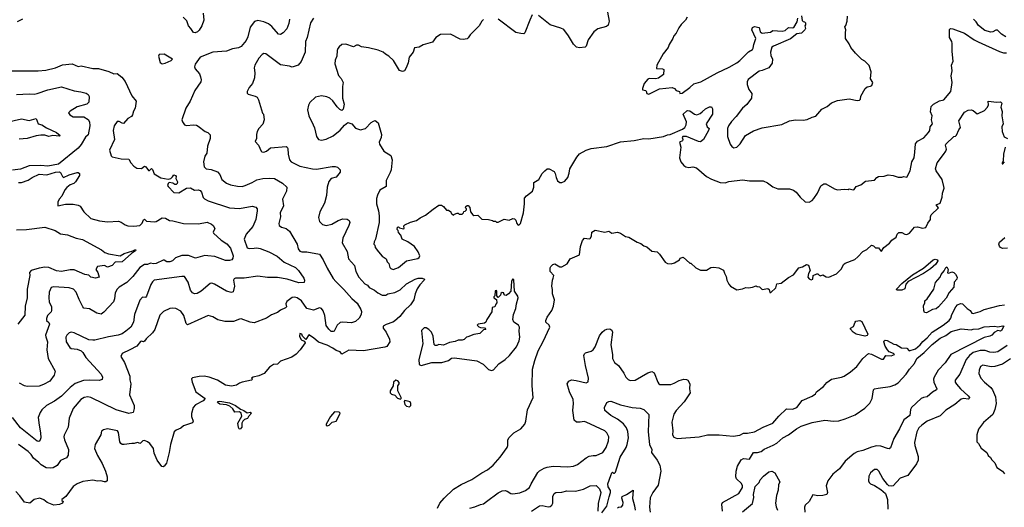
# Model space of a CAD drawing. Extents: x 1771496 to 1971148, y 471553 to 643630.
# Tile 70 of 256: x 1871017 to 1881093, y 493624 to 498608. Entities that reach past the tile are written whole.
import ezdxf

# ---------------------------------------------------------------- set-up
doc = ezdxf.new("R2010")
doc.units = 0

msp = doc.modelspace()

# ---------------------------------------------------------------- linework, layer by layer
at = {"layer": '0CON10XD'}
for points in [[(1872896, 498675), (1872900, 498605), (1872880, 498545), (1872855, 498502), (1872838, 498485), (1872813, 498473), (1872797, 498477), (1872770, 498520), (1872746, 498546), (1872726, 498596), (1872691, 498635)], [(1876262, 498658), (1876236, 498605), (1876188, 498475), (1876175, 498464), (1876145, 498467), (1876095, 498479), (1875915, 498613)], [(1877033, 498687), (1877049, 498595), (1877038, 498552), (1877022, 498538), (1876934, 498515), (1876891, 498485), (1876835, 498404), (1876815, 498337), (1876803, 498327), (1876745, 498322), (1876715, 498329), (1876685, 498359), (1876633, 498445), (1876587, 498507), (1876555, 498522), (1876445, 498555), (1876325, 498652)], [(1879017, 498647), (1879025, 498600), (1879035, 498590), (1879048, 498588), (1879060, 498575), (1879060, 498555), (1879050, 498545), (1879057, 498517), (1879052, 498505), (1879018, 498472), (1878970, 498465), (1878906, 498414), (1878731, 498339), (1878713, 498327), (1878700, 498275), (1878704, 498244), (1878720, 498205), (1878717, 498165), (1878684, 498116), (1878615, 498088), (1878585, 498082), (1878473, 497997), (1878463, 497975), (1878462, 497945), (1878479, 497895), (1878509, 497855), (1878505, 497805), (1878458, 497742), (1878415, 497705), (1878350, 497620), (1878301, 497569), (1878270, 497525), (1878260, 497495), (1878259, 497415), (1878286, 497336), (1878305, 497312), (1878325, 497300), (1878355, 497304), (1878390, 497340), (1878446, 497425), (1878525, 497473), (1878615, 497503), (1878815, 497538), (1878895, 497576), (1878955, 497584), (1879035, 497580), (1879075, 497588), (1879125, 497612), (1879165, 497621), (1879225, 497694), (1879279, 497721), (1879325, 497760), (1879385, 497782), (1879505, 497798), (1879587, 497783), (1879610, 497785), (1879620, 497795), (1879623, 497827), (1879670, 497905), (1879688, 497922), (1879725, 497930), (1879738, 497935), (1879747, 497965), (1879722, 498005), (1879732, 498075), (1879711, 498141), (1879667, 498185), (1879635, 498203), (1879569, 498265), (1879523, 498323), (1879505, 498362), (1879467, 498417), (1879466, 498474), (1879472, 498505), (1879460, 498535), (1879472, 498548), (1879486, 498594), (1879489, 498645)], [(1871047, 498613), (1870992, 498585)], [(1873777, 498613), (1873770, 498570), (1873751, 498515), (1873715, 498473), (1873685, 498456), (1873665, 498459), (1873599, 498539), (1873565, 498566), (1873515, 498588), (1873455, 498601), (1873421, 498589), (1873375, 498533), (1873352, 498435), (1873334, 498395), (1873285, 498336), (1873255, 498321), (1873195, 498310), (1873135, 498288), (1872995, 498276), (1872864, 498225), (1872813, 498155), (1872807, 498125), (1872813, 498105), (1872856, 498056), (1872866, 498026), (1872876, 497995), (1872871, 497975), (1872808, 497885), (1872761, 497775), (1872718, 497705), (1872676, 497585), (1872683, 497563), (1872705, 497534), (1872725, 497526), (1872796, 497534), (1872825, 497529), (1872845, 497520), (1872915, 497466), (1872944, 497454), (1872965, 497433), (1872967, 497395), (1872938, 497315), (1872932, 497245), (1872913, 497215), (1872899, 497155), (1872905, 497103), (1872927, 497085), (1872975, 497077), (1873043, 497053), (1873066, 497026), (1873085, 496974), (1873135, 496938), (1873175, 496920), (1873245, 496906), (1873295, 496904), (1873325, 496912), (1873395, 496945), (1873445, 496971), (1873505, 496984), (1873575, 496990), (1873625, 496984), (1873705, 496938), (1873750, 496895), (1873747, 496855), (1873706, 496775), (1873718, 496705), (1873681, 496635), (1873687, 496595), (1873670, 496525), (1873674, 496505), (1873695, 496489), (1873745, 496474), (1873778, 496448), (1873855, 496315), (1873867, 496267), (1873885, 496242), (1873905, 496236), (1873957, 496237), (1874085, 496212), (1874123, 496153), (1874165, 496067), (1874225, 495964), (1874251, 495931), (1874335, 495852), (1874417, 495757), (1874472, 495712), (1874509, 495645), (1874516, 495624), (1874511, 495595), (1874491, 495559), (1874453, 495525), (1874411, 495509), (1874325, 495518), (1874295, 495513), (1874265, 495486), (1874235, 495426), (1874225, 495420), (1874205, 495422), (1874179, 495445), (1874154, 495484), (1874140, 495585), (1874123, 495633), (1874107, 495657), (1874085, 495662), (1874025, 495639), (1873957, 495657), (1873902, 495735), (1873855, 495767), (1873828, 495772), (1873805, 495768), (1873751, 495729), (1873742, 495705), (1873748, 495675), (1873738, 495662), (1873685, 495638), (1873656, 495614), (1873595, 495590), (1873544, 495556), (1873415, 495511), (1873375, 495518), (1873285, 495550), (1873265, 495548), (1873206, 495524), (1873115, 495522), (1873045, 495540), (1872995, 495572), (1872945, 495586), (1872735, 495489), (1872722, 495502), (1872696, 495586), (1872665, 495628), (1872615, 495656), (1872585, 495661), (1872555, 495658), (1872490, 495625), (1872453, 495587), (1872399, 495441), (1872375, 495408), (1872312, 495348), (1872295, 495324), (1872285, 495316), (1872265, 495324), (1872255, 495318), (1872217, 495273), (1872146, 495234), (1872066, 495195), (1872052, 495165), (1872091, 495105), (1872146, 494965), (1872144, 494926), (1872155, 494885), (1872140, 494775), (1872187, 494665), (1872188, 494635), (1872177, 494593), (1872135, 494584), (1872005, 494622), (1871745, 494747), (1871715, 494752), (1871677, 494745), (1871644, 494725), (1871565, 494634), (1871523, 494535), (1871513, 494445), (1871472, 494362), (1871469, 494345), (1871475, 494315), (1871516, 494215), (1871514, 494156), (1871495, 494130), (1871436, 494104), (1871400, 494050), (1871361, 494029), (1871335, 494023), (1871288, 494028), (1871237, 494057), (1871213, 494083), (1871158, 494125), (1871134, 494165), (1871105, 494195), (1871005, 494267)], [(1874023, 498625), (1873994, 498575), (1873959, 498425), (1873943, 498387), (1873939, 498275), (1873898, 498182), (1873868, 498145), (1873805, 498122), (1873777, 498133), (1873687, 498147), (1873535, 498259), (1873515, 498263), (1873498, 498252), (1873463, 498215), (1873424, 498145), (1873417, 498115), (1873424, 498064), (1873420, 498015), (1873400, 497955), (1873367, 497915), (1873344, 497874), (1873346, 497856), (1873356, 497846), (1873428, 497828), (1873447, 497815), (1873460, 497790)], [(1875765, 498611), (1875745, 498594), (1875718, 498545), (1875626, 498455), (1875607, 498423), (1875595, 498414), (1875555, 498406), (1875525, 498410), (1875425, 498462), (1875325, 498456), (1875275, 498426), (1875240, 498380), (1875145, 498351), (1875105, 498329), (1875059, 498321), (1875044, 498275), (1875004, 498225), (1874994, 498166), (1874972, 498115), (1874955, 498087), (1874945, 498081), (1874935, 498079), (1874905, 498090), (1874841, 498191), (1874794, 498235), (1874761, 498255), (1874735, 498276), (1874685, 498297), (1874585, 498321), (1874515, 498331), (1874485, 498347), (1874465, 498347), (1874432, 498332), (1874355, 498360), (1874315, 498356), (1874285, 498331), (1874272, 498315), (1874266, 498295), (1874261, 498235), (1874246, 498194), (1874242, 498158), (1874278, 498038), (1874306, 498006), (1874327, 497965), (1874320, 497925), (1874320, 497805), (1874338, 497745), (1874328, 497695), (1874315, 497682), (1874292, 497692), (1874265, 497718), (1874220, 497780), (1874190, 497805), (1874160, 497820), (1874105, 497829), (1874043, 497817), (1873985, 497763), (1873971, 497735), (1873963, 497687), (1873977, 497625), (1874019, 497535), (1874033, 497503), (1874053, 497413), (1874074, 497384), (1874105, 497378), (1874155, 497388), (1874225, 497422), (1874295, 497479), (1874340, 497530), (1874375, 497556), (1874415, 497543), (1874455, 497499), (1874505, 497481), (1874555, 497496), (1874614, 497556), (1874638, 497572), (1874655, 497577), (1874684, 497554), (1874721, 497435), (1874716, 497405), (1874697, 497355), (1874699, 497335), (1874742, 497265), (1874815, 497219), (1874828, 497175), (1874818, 497075), (1874809, 497045), (1874768, 496965), (1874766, 496905), (1874704, 496865), (1874678, 496815), (1874670, 496780), (1874668, 496725), (1874689, 496655), (1874697, 496605), (1874696, 496535), (1874658, 496365), (1874643, 496337), (1874640, 496315), (1874650, 496305), (1874655, 496280), (1874688, 496235), (1874725, 496192), (1874768, 496165), (1874778, 496135), (1874793, 496115), (1874804, 496075), (1874815, 496064), (1874840, 496055), (1874895, 496074), (1874977, 496143), (1875093, 496167), (1875104, 496176), (1875111, 496195), (1875096, 496236), (1875059, 496289), (1874988, 496338), (1874932, 496365), (1874917, 496407), (1874893, 496433), (1874890, 496455), (1874880, 496465), (1874882, 496488), (1874895, 496490), (1874905, 496480), (1874945, 496470), (1874950, 496475), (1874948, 496502), (1874957, 496513), (1875015, 496538), (1875078, 496555), (1875116, 496584), (1875170, 496610), (1875247, 496673), (1875305, 496712), (1875332, 496712), (1875355, 496700), (1875385, 496660), (1875405, 496660), (1875430, 496645), (1875432, 496632), (1875455, 496610), (1875465, 496620), (1875495, 496630), (1875505, 496630), (1875515, 496620), (1875545, 496620), (1875560, 496635), (1875562, 496648), (1875575, 496650), (1875590, 496665), (1875590, 496675), (1875580, 496685), (1875582, 496698), (1875595, 496710), (1875605, 496710), (1875625, 496690), (1875630, 496645), (1875654, 496614), (1875665, 496608), (1875705, 496612), (1875748, 496568), (1875815, 496567), (1875857, 496557), (1875865, 496550), (1875885, 496550), (1875895, 496540), (1875915, 496540), (1875975, 496568), (1876025, 496560), (1876065, 496577), (1876082, 496572), (1876095, 496560), (1876104, 496524), (1876115, 496510), (1876125, 496508), (1876143, 496525), (1876172, 496635), (1876183, 496725), (1876182, 496785), (1876202, 496808), (1876264, 496855), (1876279, 496895), (1876277, 496943), (1876330, 496975), (1876363, 497035), (1876391, 497065), (1876415, 497084), (1876434, 497084), (1876485, 497058), (1876497, 497037), (1876506, 496996), (1876522, 496962), (1876545, 496943), (1876565, 496943), (1876595, 496957), (1876625, 496997), (1876641, 497039), (1876646, 497085), (1876718, 497202), (1876745, 497236), (1876815, 497274), (1876865, 497291), (1877025, 497311), (1877165, 497361), (1877305, 497374), (1877405, 497394), (1877455, 497389), (1877605, 497414), (1877645, 497431), (1877675, 497436), (1877799, 497491), (1877822, 497508), (1877836, 497534), (1877840, 497565), (1877806, 497644), (1877845, 497678), (1877855, 497682), (1877875, 497678), (1877922, 497642), (1877945, 497636), (1877982, 497648), (1878002, 497668), (1878035, 497699), (1878075, 497717), (1878097, 497717), (1878107, 497697), (1878107, 497643), (1878043, 497545), (1878052, 497515), (1878072, 497495), (1878066, 497475), (1878013, 497385), (1877985, 497359), (1877965, 497362), (1877840, 497415), (1877802, 497415), (1877797, 497405), (1877803, 497385), (1877800, 497370), (1877770, 497355), (1877782, 497305), (1877770, 497195), (1877784, 497154), (1877815, 497117), (1877834, 497104), (1877865, 497099), (1877904, 497104), (1877944, 497094), (1878046, 497006), (1878095, 496978), (1878185, 496946), (1878235, 496941), (1878275, 496954), (1878415, 496971), (1878485, 496961), (1878525, 496963), (1878625, 496960), (1878671, 496941), (1878725, 496900), (1878775, 496881), (1878895, 496878), (1878935, 496867), (1878964, 496844), (1879005, 496793), (1879055, 496748), (1879095, 496742), (1879125, 496760), (1879145, 496780), (1879180, 496835), (1879215, 496910), (1879245, 496932), (1879265, 496932), (1879355, 496878), (1879385, 496868), (1879455, 496877), (1879495, 496872), (1879505, 496878), (1879545, 496870), (1879555, 496872), (1879577, 496903), (1879625, 496922), (1879673, 496957), (1879765, 496968), (1879788, 496995), (1879805, 497004), (1879865, 497009), (1879905, 497021), (1879957, 497017), (1880005, 497000), (1880045, 497000), (1880065, 497007), (1880095, 496998), (1880128, 497062), (1880146, 497155), (1880172, 497195), (1880178, 497255), (1880185, 497339), (1880205, 497366), (1880270, 497400), (1880316, 497454), (1880330, 497475), (1880334, 497515), (1880359, 497545), (1880349, 497585), (1880355, 497625), (1880339, 497665), (1880345, 497720), (1880369, 497745), (1880430, 497780), (1880475, 497790), (1880545, 497875), (1880560, 497965), (1880550, 498035), (1880560, 498085), (1880553, 498145), (1880570, 498185), (1880558, 498285), (1880559, 498365), (1880555, 498385), (1880532, 498425), (1880531, 498509), (1880543, 498517), (1880565, 498515), (1880685, 498470), (1880785, 498402), (1880825, 498382), (1881045, 498284), (1881085, 498270), (1881115, 498270)], [(1877846, 498634), (1877832, 498605), (1877785, 498558), (1877762, 498525), (1877735, 498470), (1877712, 498445), (1877702, 498415), (1877664, 498356), (1877652, 498325), (1877601, 498259), (1877536, 498145), (1877535, 498110), (1877595, 498107), (1877608, 498098), (1877605, 498050), (1877555, 498010), (1877525, 498003), (1877457, 498007), (1877445, 497999), (1877406, 497955), (1877389, 497905), (1877392, 497892), (1877424, 497884), (1877428, 497878), (1877436, 497855), (1877455, 497847), (1877565, 497901), (1877694, 497914), (1877718, 497905), (1877734, 497884), (1877770, 497875), (1877773, 497853), (1877795, 497857), (1877876, 497914), (1877915, 497952), (1877987, 497973), (1878153, 498067), (1878278, 498122), (1878355, 498169), (1878387, 498193), (1878475, 498279), (1878516, 498305), (1878524, 498316), (1878530, 498355), (1878551, 498415), (1878508, 498505), (1878515, 498528), (1878535, 498538), (1878585, 498530), (1878596, 498486), (1878615, 498472), (1878699, 498481), (1878725, 498497), (1878820, 498490)], [(1878820, 498490), (1878851, 498499), (1878885, 498528), (1878925, 498524), (1878940, 498530), (1878972, 498588), (1878980, 498625)], [(1881108, 498435), (1881065, 498460), (1881023, 498503), (1881005, 498503), (1880976, 498484), (1880955, 498481), (1880895, 498499), (1880829, 498549), (1880805, 498586), (1880776, 498615)], [(1872475, 498156), (1872505, 498164), (1872567, 498193), (1872580, 498205), (1872495, 498256), (1872445, 498252), (1872437, 498235), (1872455, 498170), (1872475, 498156)], [(1870935, 498087), (1871205, 498087), (1871285, 498091), (1871385, 498116), (1871454, 498146), (1871555, 498158), (1871615, 498131), (1871645, 498137), (1871765, 498111), (1871825, 498108), (1871930, 498080), (1871980, 498055), (1872015, 498060), (1872061, 498021), (1872095, 497977), (1872165, 497830), (1872210, 497775), (1872198, 497705), (1872182, 497675), (1872173, 497635), (1872162, 497618), (1872125, 497597), (1872081, 497549), (1872065, 497550), (1872035, 497567), (1872015, 497567), (1871984, 497525), (1871974, 497475), (1871986, 497385), (1871936, 497275), (1871955, 497217), (1871965, 497206), (1872057, 497187), (1872133, 497183), (1872155, 497145), (1872185, 497110), (1872215, 497092), (1872265, 497088), (1872295, 497112), (1872308, 497105), (1872335, 497068), (1872345, 497068), (1872366, 497086), (1872376, 497076), (1872392, 497032), (1872463, 496993), (1872535, 496978), (1872565, 496986), (1872582, 497002), (1872595, 497022), (1872612, 497015), (1872618, 497005), (1872614, 496984), (1872632, 496952), (1872630, 496935), (1872620, 496925), (1872605, 496923), (1872586, 496936), (1872547, 496943), (1872536, 496934), (1872531, 496915), (1872535, 496903), (1872595, 496843), (1872645, 496840), (1872723, 496887), (1872765, 496891), (1872805, 496866), (1872845, 496870), (1872864, 496864), (1872877, 496847), (1872895, 496792), (1872908, 496778), (1872945, 496757), (1873164, 496684), (1873265, 496680), (1873395, 496701), (1873435, 496693), (1873446, 496675), (1873446, 496655), (1873434, 496565), (1873402, 496495), (1873335, 496416), (1873313, 496365), (1873345, 496278), (1873365, 496269), (1873417, 496273), (1873445, 496276), (1873479, 496269), (1873568, 496235), (1873652, 496192), (1873725, 496131), (1873840, 496075), (1873872, 496045), (1873924, 495965), (1873931, 495945), (1873928, 495922), (1873875, 495920), (1873755, 495955), (1873655, 495974), (1873552, 495972), (1873455, 495986), (1873315, 495965), (1873225, 495965), (1873211, 495959), (1873204, 495946), (1873214, 495886), (1873202, 495828), (1873185, 495820), (1873135, 495832), (1873011, 495905), (1872985, 495916), (1872965, 495913), (1872875, 495833), (1872835, 495811), (1872805, 495806), (1872785, 495816), (1872764, 495845), (1872741, 495925), (1872705, 495983), (1872675, 495984), (1872395, 495945), (1872375, 495929), (1872358, 495902), (1872315, 495781), (1872305, 495769), (1872275, 495772), (1872248, 495742), (1872193, 495595), (1872182, 495515), (1872156, 495465), (1872105, 495425), (1872065, 495399), (1872026, 495384), (1871925, 495367), (1871787, 495333), (1871765, 495331), (1871725, 495337), (1871575, 495408), (1871545, 495414), (1871525, 495408), (1871498, 495385), (1871491, 495365), (1871494, 495315), (1871529, 495259), (1871545, 495246), (1871605, 495239), (1871645, 495222), (1871664, 495205), (1871694, 495155), (1871852, 494985), (1871866, 494955), (1871861, 494929), (1871831, 494919), (1871735, 494924), (1871671, 494919), (1871585, 494889), (1871535, 494849), (1871445, 494761), (1871375, 494709), (1871291, 494665), (1871245, 494621), (1871227, 494593), (1871208, 494542), (1871215, 494465), (1871230, 494385), (1871232, 494335), (1871225, 494303), (1871214, 494296), (1871195, 494299), (1871027, 494437), (1870945, 494542)], [(1870986, 497844), (1871115, 497850), (1871165, 497846), (1871195, 497853), (1871305, 497892), (1871445, 497921), (1871575, 497880), (1871642, 497872), (1871698, 497858), (1871718, 497845), (1871728, 497825), (1871724, 497766), (1871706, 497745), (1871605, 497718), (1871533, 497675), (1871518, 497655), (1871530, 497635), (1871565, 497616), (1871675, 497615), (1871719, 497589), (1871732, 497565), (1871735, 497525), (1871717, 497433), (1871691, 497409), (1871648, 497332), (1871615, 497295), (1871415, 497132), (1871305, 497110), (1871235, 497119), (1871115, 497116), (1871025, 497082), (1870945, 497069)], [(1873460, 497790), (1873503, 497653), (1873512, 497642), (1873518, 497585), (1873505, 497540), (1873465, 497498), (1873446, 497465), (1873439, 497435), (1873440, 497395), (1873427, 497365), (1873460, 497325), (1873487, 497265), (1873495, 497257), (1873515, 497254), (1873543, 497265), (1873585, 497298), (1873745, 497312), (1873756, 497305), (1873761, 497291), (1873764, 497235), (1873779, 497175), (1873795, 497154), (1873885, 497111), (1874014, 497084), (1874055, 497081), (1874215, 497109), (1874245, 497109), (1874271, 497101), (1874297, 497075), (1874295, 497050), (1874255, 497000), (1874206, 496984), (1874180, 496955), (1874164, 496895), (1874157, 496813), (1874137, 496733), (1874088, 496645), (1874076, 496585), (1874086, 496546), (1874116, 496516), (1874155, 496506), (1874212, 496518), (1874275, 496556), (1874325, 496573), (1874368, 496568), (1874390, 496555), (1874394, 496535), (1874387, 496505), (1874323, 496377), (1874318, 496328), (1874368, 496238), (1874383, 496163), (1874445, 496095), (1874458, 496035), (1874488, 495978), (1874550, 495910), (1874576, 495896), (1874595, 495872), (1874649, 495845), (1874681, 495815), (1874725, 495793), (1874765, 495791), (1874785, 495805), (1874855, 495820), (1874912, 495848), (1874975, 495908), (1875064, 495956), (1875095, 495965), (1875135, 495968), (1875158, 495955), (1875157, 495945), (1875111, 495899), (1875083, 495857), (1875064, 495806), (1875052, 495745), (1875015, 495693), (1874955, 495637), (1874907, 495575), (1874852, 495528), (1874835, 495515), (1874766, 495494), (1874737, 495475), (1874737, 495455), (1874766, 495416), (1874803, 495343), (1874804, 495315), (1874775, 495268), (1874755, 495260), (1874535, 495223), (1874385, 495229), (1874315, 495188), (1874296, 495215), (1874257, 495227), (1874221, 495251), (1874165, 495283), (1874075, 495312), (1874025, 495356), (1873975, 495387), (1873945, 495340), (1873911, 495375), (1873903, 495395), (1873885, 495400), (1873882, 495375), (1873895, 495343), (1873905, 495332), (1873933, 495323), (1873937, 495305), (1873887, 495233), (1873845, 495188), (1873802, 495158), (1873685, 495118), (1873655, 495086), (1873615, 495084), (1873573, 495055), (1873519, 494991), (1873465, 494969), (1873406, 494954), (1873390, 494945), (1873398, 494935), (1873390, 494925), (1873295, 494904), (1873265, 494893), (1873237, 494873), (1873185, 494861), (1873125, 494874), (1873043, 494925), (1872955, 494956), (1872905, 494963), (1872855, 494960), (1872784, 494946), (1872775, 494938), (1872781, 494905), (1872820, 494805), (1872914, 494735), (1872895, 494712), (1872815, 494670), (1872794, 494645), (1872774, 494584), (1872774, 494554), (1872792, 494505), (1872785, 494488), (1872692, 494458), (1872665, 494434), (1872617, 494413), (1872599, 494395), (1872561, 494265), (1872548, 494185), (1872520, 494075), (1872496, 494044), (1872485, 494038), (1872471, 494041), (1872425, 494106), (1872395, 494178), (1872386, 494225), (1872349, 494275), (1872325, 494295), (1872295, 494307), (1872277, 494303), (1872255, 494280), (1872245, 494276), (1872233, 494283), (1872224, 494286), (1872190, 494275), (1872165, 494277), (1872085, 494265), (1872065, 494267), (1872053, 494275), (1872043, 494293), (1872028, 494388), (1872017, 494407), (1871915, 494426), (1871875, 494417), (1871856, 494404), (1871846, 494364), (1871789, 494265), (1871784, 494225), (1871812, 494155), (1871861, 494071), (1871896, 493995), (1871914, 493935), (1871912, 493895), (1871900, 493885), (1871885, 493883), (1871846, 493894), (1871815, 493892), (1871765, 493902), (1871663, 493887), (1871605, 493864), (1871563, 493837), (1871490, 493735), (1871448, 493705), (1871450, 493695), (1871462, 493685), (1871455, 493668), (1871425, 493653), (1871365, 493646), (1871300, 493675), (1871265, 493700), (1871225, 493716), (1871165, 493703), (1871122, 493668), (1871065, 493678), (1871020, 493740), (1870977, 493787)], [(1876477, 495965), (1876482, 495995), (1876447, 496035), (1876447, 496073), (1876454, 496086), (1876472, 496105), (1876495, 496113), (1876545, 496081), (1876565, 496081), (1876618, 496112), (1876650, 496165), (1876745, 496204), (1876755, 496290), (1876775, 496352), (1876796, 496374), (1876845, 496367), (1876855, 496372), (1876869, 496395), (1876873, 496435), (1876905, 496457), (1877005, 496438), (1877045, 496448), (1877075, 496428), (1877135, 496436), (1877165, 496427), (1877215, 496392), (1877250, 496385), (1877335, 496333), (1877372, 496322), (1877405, 496298), (1877435, 496287), (1877485, 496244), (1877540, 496235), (1877563, 496213), (1877621, 496131), (1877645, 496118), (1877685, 496112), (1877717, 496123), (1877770, 496155), (1877775, 496170), (1877805, 496180), (1877875, 496120), (1877885, 496120), (1877935, 496072), (1877985, 496048), (1878045, 496048), (1878090, 496075), (1878122, 496078), (1878172, 496072), (1878219, 496049), (1878228, 496018), (1878248, 495985), (1878253, 495945), (1878274, 495904), (1878292, 495885), (1878355, 495848), (1878415, 495858), (1878448, 495872), (1878475, 495868), (1878516, 495874), (1878555, 495888), (1878565, 495880), (1878587, 495877), (1878615, 495852), (1878672, 495862), (1878685, 495850), (1878695, 495820), (1878705, 495820), (1878754, 495866), (1878765, 495910), (1878810, 495915), (1878885, 495972), (1878935, 496001), (1878989, 496071), (1879028, 496082), (1879070, 496105), (1879088, 496098), (1879107, 496045), (1879090, 496015), (1879083, 495977), (1879095, 495958), (1879115, 495951), (1879132, 495955), (1879138, 495995), (1879175, 496012), (1879185, 496012), (1879197, 495997), (1879211, 495991), (1879235, 496000), (1879270, 495980), (1879296, 495976), (1879375, 496012), (1879427, 496063), (1879448, 496105), (1879465, 496121), (1879564, 496156), (1879594, 496186), (1879645, 496240), (1879685, 496261), (1879735, 496303), (1879755, 496297), (1879775, 496278), (1879805, 496277), (1879825, 496248), (1879835, 496243), (1879861, 496279), (1879917, 496325), (1879942, 496355), (1879986, 496384), (1879996, 496415), (1880015, 496434), (1880043, 496433), (1880075, 496416), (1880095, 496414), (1880124, 496426), (1880175, 496487), (1880205, 496491), (1880255, 496476), (1880290, 496485), (1880310, 496530), (1880336, 496565), (1880336, 496595), (1880344, 496615), (1880420, 496685), (1880394, 496716), (1880435, 496732), (1880457, 496795), (1880459, 496835), (1880477, 496885), (1880475, 496905), (1880456, 496976), (1880394, 497065), (1880390, 497085), (1880405, 497145), (1880470, 497230), (1880495, 497265), (1880502, 497285), (1880490, 497325), (1880494, 497335), (1880577, 497413), (1880595, 497418), (1880605, 497428), (1880628, 497482), (1880644, 497505), (1880626, 497575), (1880685, 497662), (1880724, 497684), (1880755, 497687), (1880775, 497679), (1880815, 497647), (1880825, 497648), (1880891, 497679), (1880919, 497711), (1880931, 497735), (1880928, 497775), (1881016, 497764), (1881055, 497768), (1881068, 497755), (1881056, 497715), (1881070, 497670), (1881067, 497625), (1881080, 497545), (1881068, 497512), (1881072, 497465), (1881092, 497412), (1881125, 497393)], [(1870885, 497562), (1871035, 497594), (1871115, 497578), (1871185, 497597), (1871207, 497545), (1871243, 497533), (1871292, 497502), (1871395, 497454), (1871433, 497425), (1871425, 497419), (1871355, 497424), (1871315, 497414), (1871275, 497429), (1871235, 497429), (1871185, 497421), (1871095, 497395), (1871013, 497387)], [(1881102, 497305), (1881085, 497235), (1881081, 497165), (1881072, 497145), (1881072, 497135), (1881078, 497135), (1881094, 497156)], [(1871005, 496944), (1871035, 496943), (1871105, 496967), (1871144, 496996), (1871215, 497028), (1871295, 497023), (1871385, 497050), (1871424, 497054), (1871435, 497048), (1871454, 497004), (1871465, 496995), (1871525, 497021), (1871605, 497045), (1871617, 497047), (1871628, 497038), (1871629, 497015), (1871589, 496951), (1871571, 496935), (1871535, 496921), (1871498, 496892), (1871480, 496870), (1871447, 496803), (1871422, 496775), (1871406, 496745), (1871407, 496707), (1871485, 496724), (1871565, 496724), (1871615, 496714), (1871635, 496701), (1871673, 496643), (1871745, 496578), (1871834, 496554), (1871915, 496541), (1872028, 496548), (1872055, 496539), (1872095, 496511), (1872125, 496501), (1872185, 496498), (1872245, 496504), (1872271, 496529), (1872285, 496563), (1872295, 496570), (1872315, 496549), (1872397, 496543), (1872415, 496547), (1872475, 496584), (1872509, 496579), (1872550, 496555), (1872585, 496553), (1872692, 496525), (1872848, 496522), (1872935, 496539), (1872979, 496519), (1872996, 496505), (1873014, 496475), (1872996, 496435), (1873002, 496425), (1873079, 496355), (1873136, 496316), (1873175, 496273), (1873202, 496195), (1873200, 496170), (1873187, 496153), (1873164, 496146), (1873125, 496146), (1873015, 496188), (1872944, 496196), (1872913, 496197), (1872815, 496170), (1872745, 496197), (1872675, 496198), (1872612, 496175), (1872580, 496145), (1872555, 496134), (1872523, 496133), (1872495, 496152), (1872485, 496152), (1872415, 496115), (1872385, 496113), (1872355, 496120), (1872325, 496106), (1872295, 496106), (1872245, 496074), (1872175, 495983), (1872115, 495921), (1872035, 495875), (1872015, 495855), (1871995, 495815), (1871986, 495754), (1871976, 495724), (1871880, 495620), (1871852, 495598), (1871805, 495608), (1871732, 495652), (1871675, 495661), (1871662, 495675), (1871627, 495747), (1871596, 495825), (1871569, 495855), (1871525, 495868), (1871365, 495879), (1871340, 495870), (1871320, 495825), (1871314, 495765), (1871320, 495725), (1871342, 495675), (1871343, 495637), (1871338, 495622), (1871302, 495585), (1871291, 495555), (1871293, 495535), (1871315, 495513), (1871322, 495495), (1871283, 495385), (1871284, 495366), (1871302, 495315), (1871296, 495234), (1871309, 495145), (1871380, 495015), (1871369, 494975), (1871325, 494913), (1871262, 494878), (1871215, 494862), (1871095, 494858), (1871065, 494866), (1871015, 494893)], [(1870985, 496461), (1871086, 496464), (1871275, 496489), (1871382, 496452), (1871435, 496420), (1871505, 496409), (1871595, 496374), (1871660, 496360), (1871855, 496255), (1871889, 496229), (1871926, 496216), (1872045, 496196), (1872085, 496219), (1872175, 496247), (1872197, 496257), (1872206, 496255), (1872201, 496245), (1872161, 496219), (1872066, 496135), (1871995, 496130), (1871964, 496096), (1871915, 496078), (1871885, 496097), (1871813, 496087), (1871798, 496055), (1871818, 496025), (1871832, 495978), (1871793, 495967), (1871746, 495976), (1871725, 495996), (1871683, 496003), (1871575, 496053), (1871535, 496053), (1871445, 496033), (1871395, 496040), (1871315, 496075), (1871275, 496078), (1871215, 496070), (1871135, 496045), (1871119, 496025), (1871122, 495995), (1871093, 495855), (1871093, 495765), (1871075, 495680), (1871071, 495589), (1870999, 495495)], [(1881125, 496272), (1881075, 496269), (1881055, 496279), (1881043, 496295), (1881036, 496315), (1881044, 496335), (1881097, 496383)], [(1879994, 495844), (1879988, 495855), (1880045, 495913), (1880155, 496002), (1880265, 496069), (1880365, 496155), (1880385, 496162), (1880410, 496155), (1880413, 496145), (1880392, 496108), (1880339, 496061), (1880266, 496014), (1880109, 495931), (1880086, 495905), (1880074, 495856), (1880045, 495844), (1879994, 495844)], [(1880295, 495611), (1880276, 495615), (1880268, 495635), (1880267, 495685), (1880280, 495715), (1880279, 495735), (1880305, 495754), (1880372, 495855), (1880388, 495922), (1880435, 495975), (1880445, 496005), (1880478, 496042), (1880493, 496077), (1880505, 496081), (1880518, 496055), (1880510, 496020), (1880525, 496017), (1880555, 496030), (1880575, 496023), (1880595, 496007), (1880610, 495975), (1880607, 495955), (1880581, 495925), (1880575, 495875), (1880530, 495820), (1880498, 495762), (1880418, 495672), (1880396, 495654), (1880358, 495645), (1880295, 495611)], [(1875845, 495023), (1875865, 495029), (1875920, 495090), (1875986, 495134), (1876030, 495175), (1876100, 495265), (1876130, 495325), (1876134, 495364), (1876127, 495425), (1876133, 495465), (1876120, 495485), (1876075, 495518), (1876062, 495545), (1876070, 495595), (1876093, 495655), (1876100, 495705), (1876119, 495765), (1876114, 495784), (1876080, 495835), (1876075, 495950), (1876065, 495958), (1876050, 495935), (1876043, 495835), (1876020, 495805), (1875995, 495790), (1875982, 495792), (1875970, 495805), (1875970, 495815), (1875955, 495820), (1875942, 495808), (1875938, 495792), (1875915, 495770), (1875900, 495785), (1875900, 495835), (1875895, 495840), (1875882, 495838), (1875880, 495785), (1875870, 495775), (1875870, 495765), (1875898, 495748), (1875900, 495715), (1875888, 495702), (1875878, 495672), (1875852, 495668), (1875847, 495623), (1875798, 495545), (1875788, 495515), (1875773, 495507), (1875710, 495495), (1875700, 495485), (1875715, 495470), (1875733, 495463), (1875775, 495460), (1875788, 495442), (1875762, 495438), (1875725, 495402), (1875665, 495392), (1875602, 495368), (1875590, 495365), (1875565, 495340), (1875545, 495332), (1875505, 495332), (1875475, 495320), (1875415, 495310), (1875355, 495282), (1875305, 495288), (1875285, 495278), (1875268, 495278), (1875258, 495288), (1875247, 495375), (1875232, 495415), (1875205, 495442), (1875175, 495458), (1875155, 495460), (1875128, 495432), (1875142, 495295), (1875101, 495135), (1875104, 495084), (1875125, 495073), (1875234, 495104), (1875336, 495104), (1875404, 495126), (1875435, 495147), (1875465, 495153), (1875695, 495123), (1875759, 495089), (1875815, 495032), (1875845, 495023)], [(1875291, 493615), (1875318, 493665), (1875362, 493718), (1875455, 493808), (1875534, 493856), (1875645, 493910), (1875745, 493978), (1875804, 494006), (1875861, 494055), (1875934, 494135), (1876006, 494235), (1876013, 494255), (1876013, 494315), (1876025, 494338), (1876075, 494386), (1876145, 494427), (1876186, 494475), (1876198, 494505), (1876215, 494622), (1876270, 494745), (1876263, 494865), (1876265, 495035), (1876288, 495125), (1876322, 495225), (1876375, 495318), (1876442, 495465), (1876434, 495485), (1876402, 495515), (1876400, 495535), (1876415, 495569), (1876463, 495637), (1876481, 495679), (1876489, 495745), (1876470, 495805), (1876470, 495850), (1876462, 495885), (1876469, 495945), (1876477, 495965)], [(1876754, 494494), (1876714, 494494), (1876692, 494515), (1876678, 494615), (1876685, 494685), (1876681, 494725), (1876642, 494805), (1876621, 494885), (1876635, 494914), (1876665, 494926), (1876712, 494922), (1876815, 494898), (1876835, 494907), (1876838, 494945), (1876806, 495075), (1876791, 495175), (1876796, 495194), (1876807, 495203), (1876865, 495220), (1876885, 495235), (1876905, 495264), (1876952, 495378), (1876976, 495415), (1877000, 495435), (1877025, 495446), (1877055, 495447), (1877075, 495434), (1877082, 495415), (1877066, 495285), (1877083, 495185), (1877083, 495145), (1877105, 495105), (1877144, 495075), (1877200, 494995), (1877221, 494955), (1877245, 494931), (1877265, 494921), (1877317, 494923), (1877445, 495000), (1877485, 495012), (1877510, 495000), (1877546, 494905), (1877557, 494887), (1877569, 494879), (1877679, 494881), (1877715, 494892), (1877765, 494921), (1877815, 494934), (1877842, 494932), (1877855, 494924), (1877874, 494885), (1877871, 494835), (1877879, 494795), (1877817, 494703), (1877736, 494615), (1877710, 494575), (1877692, 494495), (1877701, 494405), (1877698, 494365), (1877711, 494341), (1877746, 494326), (1877970, 494345), (1878056, 494366), (1878175, 494366), (1878318, 494352), (1878385, 494363), (1878425, 494382), (1878465, 494381), (1878535, 494396), (1878625, 494444), (1878725, 494484), (1878784, 494555), (1878865, 494631), (1878925, 494629), (1878968, 494645), (1879023, 494717), (1879125, 494761), (1879162, 494785), (1879172, 494805), (1879242, 494858), (1879275, 494900), (1879325, 494933), (1879426, 494954), (1879455, 494966), (1879518, 495008), (1879585, 495063), (1879645, 495146), (1879704, 495196), (1879735, 495190), (1879835, 495137), (1879855, 495138), (1879882, 495175), (1879935, 495173), (1879968, 495185), (1879960, 495195), (1879915, 495214), (1879898, 495235), (1879875, 495273), (1879861, 495315), (1879864, 495326), (1879875, 495333), (1879895, 495329), (1879962, 495292), (1879985, 495289), (1880042, 495255), (1880095, 495250), (1880120, 495225), (1880184, 495245), (1880233, 495285), (1880260, 495320), (1880305, 495355), (1880354, 495416), (1880467, 495485), (1880528, 495535), (1880545, 495558), (1880556, 495594), (1880598, 495675), (1880615, 495695), (1880645, 495709), (1880665, 495703), (1880713, 495655), (1880745, 495635), (1880760, 495610), (1880775, 495604), (1880845, 495625), (1880885, 495645), (1881045, 495688), (1881095, 495693)], [(1879665, 495374), (1879576, 495395), (1879545, 495415), (1879518, 495445), (1879519, 495455), (1879548, 495472), (1879565, 495515), (1879575, 495527), (1879615, 495532), (1879635, 495525), (1879697, 495395), (1879688, 495382), (1879665, 495374)], [(1878210, 493585), (1878201, 493655), (1878208, 493672), (1878375, 493765), (1878414, 493825), (1878415, 493845), (1878405, 493867), (1878354, 493914), (1878345, 493935), (1878349, 493995), (1878364, 494045), (1878400, 494110), (1878425, 494123), (1878484, 494116), (1878525, 494185), (1878568, 494185), (1878604, 494195), (1878635, 494219), (1878729, 494261), (1878765, 494281), (1878828, 494335), (1878885, 494365), (1878965, 494425), (1879015, 494453), (1879125, 494491), (1879255, 494516), (1879345, 494505), (1879401, 494509), (1879465, 494527), (1879565, 494568), (1879664, 494636), (1879715, 494688), (1879741, 494735), (1879754, 494825), (1879765, 494836), (1879801, 494841), (1879925, 494859), (1879973, 494877), (1880005, 494898), (1880088, 494985), (1880121, 495035), (1880173, 495095), (1880198, 495145), (1880272, 495208), (1880355, 495290), (1880438, 495352), (1880495, 495380), (1880550, 495420), (1880653, 495447), (1880755, 495437), (1880775, 495445), (1880832, 495448), (1880888, 495468), (1880995, 495477), (1881025, 495468), (1881079, 495479), (1881087, 495475), (1881065, 495430), (1881055, 495426), (1881025, 495433), (1880988, 495412), (1880964, 495385), (1880945, 495373), (1880885, 495359), (1880546, 495185), (1880489, 495101), (1880415, 495025), (1880375, 494955), (1880369, 494935), (1880371, 494905), (1880402, 494835), (1880399, 494825), (1880358, 494802), (1880305, 494755), (1880265, 494748), (1880243, 494737), (1880144, 494645), (1880132, 494625), (1880125, 494564), (1880063, 494517), (1880020, 494425), (1879963, 494327), (1879927, 494233), (1879915, 494223), (1879896, 494226), (1879829, 494249), (1879785, 494252), (1879735, 494240), (1879645, 494205), (1879588, 494192), (1879555, 494174), (1879464, 494095), (1879405, 494018), (1879338, 493962), (1879288, 493895), (1879269, 493845), (1879284, 493775), (1879278, 493755), (1879235, 493744), (1879185, 493740), (1879135, 493750), (1879096, 493684), (1879054, 493645), (1879048, 493625), (1879053, 493575)], [(1881122, 495278), (1881025, 495215), (1880985, 495206), (1880945, 495210), (1880897, 495227), (1880845, 495226), (1880775, 495206), (1880735, 495175), (1880703, 495135), (1880638, 494985), (1880589, 494925), (1880590, 494905), (1880603, 494883), (1880645, 494835), (1880723, 494765), (1880737, 494745), (1880734, 494735), (1880725, 494730), (1880675, 494735), (1880651, 494729), (1880585, 494674), (1880495, 494618), (1880435, 494559), (1880305, 494504), (1880248, 494465), (1880219, 494435), (1880199, 494395), (1880173, 494285), (1880176, 494255), (1880211, 494145), (1880211, 494105), (1880195, 494068), (1880105, 493951), (1880028, 493922), (1879955, 493842), (1879935, 493840), (1879910, 493845), (1879897, 493857), (1879849, 493919), (1879810, 493995), (1879791, 494011), (1879765, 494010), (1879723, 493975), (1879707, 493943), (1879703, 493895), (1879709, 493879), (1879724, 493864), (1879766, 493846), (1879828, 493805), (1879877, 493765), (1879898, 493705), (1879900, 493605)], [(1881155, 495141), (1881075, 495088), (1880995, 495062), (1880959, 495061), (1880874, 495076), (1880848, 495062), (1880834, 495025), (1880832, 494992), (1880854, 494945), (1880890, 494905), (1880955, 494849), (1880973, 494825), (1881001, 494755), (1881009, 494685), (1880996, 494624), (1880976, 494574), (1880880, 494490), (1880828, 494422), (1880812, 494365), (1880810, 494295), (1880830, 494275), (1880857, 494227), (1880913, 494183), (1880928, 494155), (1880953, 494133), (1880965, 494110), (1880995, 494080), (1881015, 494032), (1881075, 493992), (1881095, 493968)], [(1874915, 494728), (1874922, 494735), (1874920, 494745), (1874888, 494815), (1874888, 494865), (1874899, 494885), (1874899, 494899), (1874887, 494917), (1874865, 494923), (1874844, 494905), (1874838, 494865), (1874808, 494815), (1874808, 494795), (1874822, 494782), (1874855, 494770), (1874885, 494740), (1874915, 494728)], [(1873275, 494424), (1873263, 494425), (1873255, 494440), (1873249, 494485), (1873291, 494555), (1873284, 494585), (1873265, 494599), (1873218, 494595), (1873200, 494630), (1873167, 494657), (1873135, 494670), (1873065, 494680), (1873042, 494695), (1873047, 494705), (1873065, 494708), (1873165, 494693), (1873227, 494665), (1873277, 494627), (1873310, 494615), (1873345, 494590), (1873375, 494598), (1873390, 494585), (1873357, 494553), (1873349, 494531), (1873319, 494521), (1873302, 494505), (1873290, 494485), (1873290, 494445), (1873275, 494424)], [(1875005, 494651), (1875019, 494665), (1875020, 494685), (1875013, 494703), (1874960, 494715), (1874952, 494705), (1874958, 494675), (1874975, 494658), (1875005, 494651)], [(1876975, 493567), (1877027, 493635), (1877048, 493732), (1877064, 493775), (1877062, 493795), (1877039, 493835), (1877037, 493865), (1877065, 493950), (1877075, 493977), (1877085, 493982), (1877095, 493973), (1877105, 493973), (1877115, 493983), (1877161, 494135), (1877224, 494235), (1877235, 494265), (1877247, 494335), (1877242, 494398), (1877227, 494437), (1877195, 494477), (1877135, 494525), (1877065, 494563), (1877004, 494615), (1877001, 494645), (1877027, 494695), (1877045, 494706), (1877065, 494708), (1877165, 494671), (1877285, 494644), (1877367, 494637), (1877405, 494624), (1877454, 494574), (1877447, 494395), (1877461, 494265), (1877486, 494215), (1877484, 494184), (1877541, 494105), (1877568, 494055), (1877579, 493995), (1877550, 493850), (1877495, 493774), (1877470, 493720), (1877463, 493625), (1877469, 493575)], [(1874165, 494456), (1874185, 494465), (1874215, 494496), (1874255, 494505), (1874294, 494575), (1874295, 494585), (1874287, 494595), (1874239, 494601), (1874197, 494553), (1874153, 494475), (1874155, 494462), (1874165, 494456)], [(1875625, 493616), (1875675, 493628), (1875734, 493654), (1875765, 493658), (1875794, 493685), (1875915, 493772), (1875955, 493792), (1875985, 493796), (1876005, 493790), (1876042, 493765), (1876065, 493761), (1876135, 493772), (1876193, 493797), (1876234, 493826), (1876251, 493865), (1876321, 493979), (1876335, 493996), (1876385, 494024), (1876415, 494034), (1876477, 494043), (1876625, 494038), (1876685, 494044), (1876725, 494062), (1876815, 494130), (1876845, 494146), (1876885, 494154), (1876917, 494153), (1876984, 494185), (1877017, 494235), (1877044, 494305), (1877046, 494345), (1877025, 494385), (1877005, 494405), (1876815, 494496), (1876795, 494500), (1876754, 494494)], [(1878415, 493578), (1878515, 493664), (1878528, 493725), (1878527, 493755), (1878543, 493837), (1878583, 493877), (1878596, 493905), (1878628, 493942), (1878683, 493987), (1878715, 493993), (1878745, 493976), (1878797, 493885), (1878782, 493855), (1878779, 493801), (1878761, 493745), (1878751, 493665), (1878758, 493628), (1878772, 493595)], [(1876255, 493585), (1876335, 493639), (1876365, 493643), (1876425, 493629), (1876447, 493633), (1876463, 493647), (1876472, 493668), (1876474, 493736), (1876485, 493766), (1876505, 493777), (1876565, 493779), (1876615, 493794), (1876705, 493789), (1876785, 493811), (1876855, 493844), (1876915, 493848), (1876952, 493812), (1876964, 493775), (1876936, 493664), (1876934, 493585)], [(1877135, 493620), (1877145, 493627), (1877175, 493629), (1877190, 493645), (1877194, 493675), (1877178, 493718), (1877184, 493735), (1877227, 493755), (1877295, 493800), (1877289, 493715), (1877309, 493639), (1877314, 493595)]]:
    msp.add_lwpolyline(points, dxfattribs=at)

doc.saveas('drawing.dxf')
